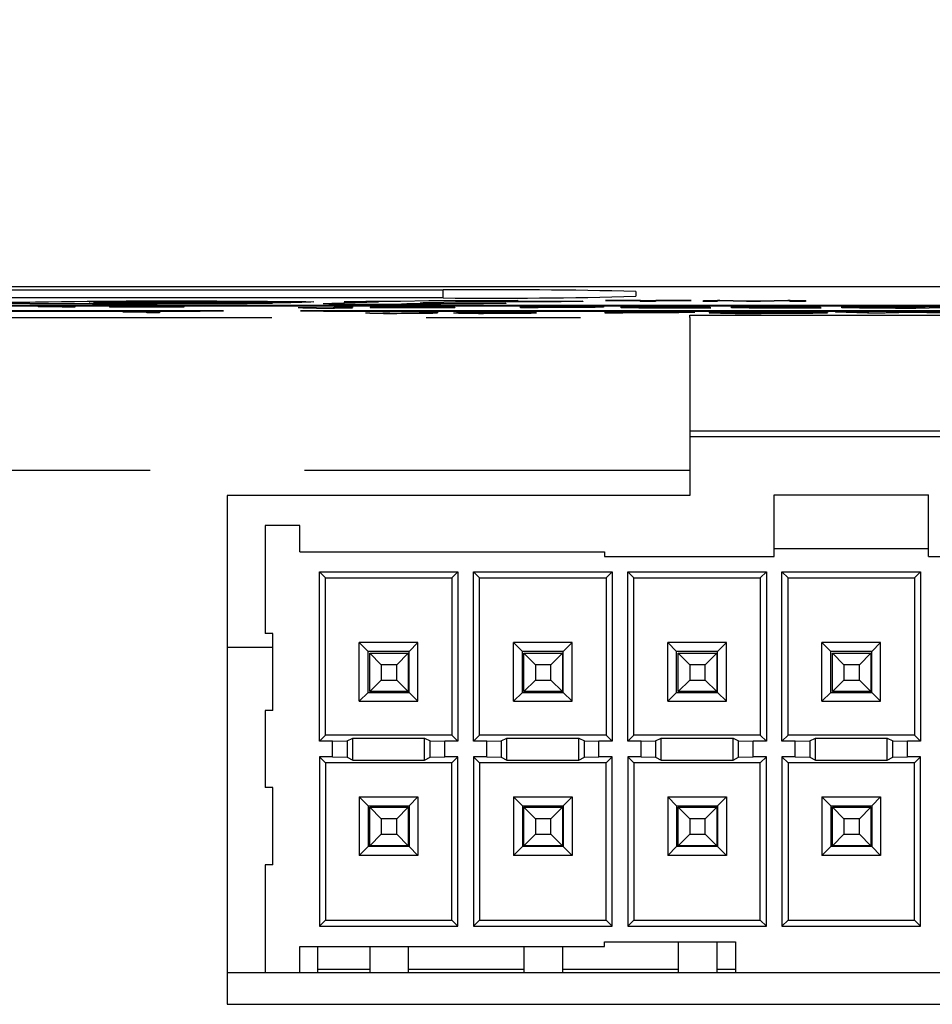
# Model space of a CAD drawing. Extents: x 0.4 to 16.6, y 0.1 to 10.9.
# Tile 11 of 22: x 4.3 to 4.9, y 3.9 to 4.5. Entities that reach past the tile are written whole.
import ezdxf

# ---------------------------------------------------------------- set-up
doc = ezdxf.new("R2010")
doc.units = 0
doc.header["$PDSIZE"] = -1
doc.linetypes.add('PHANTOM', pattern=[0.5, 0.25, -0.05, 0.05, -0.05, 0.05, -0.05])
doc.layers.get('0').update_dxf_attribs({"linetype": 'CONTINUOUS'})
doc.layers.get('DEFPOINTS').update_dxf_attribs({"linetype": 'CONTINUOUS'})
doc.styles.add('SLDTEXTSTYLE0', font='TXT', dxfattribs={"width": 0.75})
doc.dimstyles.new('SLDDIMSTYLE0', dxfattribs={"dimtxt": 0.12, "dimasz": 0.18, "dimexe": 0.12, "dimexo": 0.0625, "dimgap": 0.03, "dimtad": 0, "dimtih": 1, "dimtoh": 1, "dimdec": 3, "dimzin": 12, "dimtxsty": 'SLDTEXTSTYLE0', "dimsah": 1, "dimcen": 0.09, "dimclrd": 7, "dimclre": 7, "dimclrt": 7, "dimazin": 3, "dimtfac": 1, "dimtdec": 4, "dimtofl": 0, "dimtmove": 0, "dimatfit": 3, "dimtolj": 1, "dimtzin": 12})

# ---------------------------------------------------------------- blocks, each defined once
blk = doc.blocks.new('*D7')
at = {"color": 7}
for p, q in [((2.15039, 3.95896), (2.15039, 5.16569)), ((5.67339, 3.95896), (5.67339, 5.16569)), ((2.15039, 5.04569), (3.64994, 5.04569)), ((5.67339, 5.04569), (4.17384, 5.04569))]:
    blk.add_line(p, q, dxfattribs=at)
for points in [[(2.15039, 5.04569), (2.33039, 5.01444), (2.33039, 5.07694)], [(5.67339, 5.04569), (5.49339, 5.07694), (5.49339, 5.01444)]]:
    blk.add_solid(points, dxfattribs=at)
at = {"layer": 'DEFPOINTS', "color": 7}
for p in [(2.15039, 3.89896), (5.67339, 3.89896)]:
    blk.add_point(p, dxfattribs=at)
at = {"color": 7, "insert": (3.71244, 5.10984), "char_height": 0.12, "attachment_point": 1, "style": 'SLDTEXTSTYLE0'}
blk.add_mtext('3.523', dxfattribs=at)

msp = doc.modelspace()

# ---------------------------------------------------------------- linework, layer by layer
at = {"color": 7, "linetype": 'CONTINUOUS'}
for p, q in [((5.82464, 4.35376), (1.99964, 4.35376)), ((3.23714, 4.3518), (4.58714, 4.3518)), ((4.71214, 4.35071), (4.71214, 4.34766)), ((4.58714, 4.34657), (3.23714, 4.34657)), ((4.48837, 4.34351), (4.36037, 4.34351)), ((4.48837, 4.34341), (4.36037, 4.34341)), ((4.37217, 4.34382), (4.44272, 4.34382)), ((4.38147, 4.34273), (4.38147, 4.34263)), ((4.42242, 4.34415), (4.42242, 4.34405)), ((4.42727, 4.34277), (4.42727, 4.34267)), ((4.47647, 4.34328), (4.46002, 4.34286)), ((4.47647, 4.34318), (4.46002, 4.34276)), ((4.46002, 4.34286), (4.46002, 4.34276)), ((4.47027, 4.34328), (4.47647, 4.34328)), ((4.47647, 4.34328), (4.47647, 4.34318)), ((4.49557, 4.34369), (4.48837, 4.34351)), ((4.49557, 4.34359), (4.48837, 4.34341)), ((4.48837, 4.34351), (4.48837, 4.34341)), ((4.49557, 4.34369), (4.49557, 4.34359)), ((4.50927, 4.34307), (4.51487, 4.34329)), ((4.51487, 4.34329), (4.54531, 4.34407)), ((4.52292, 4.34407), (4.53701, 4.34443)), ((4.54531, 4.34407), (4.52292, 4.34407)), ((4.52292, 4.34407), (4.52292, 4.34397)), ((4.54142, 4.34397), (4.52292, 4.34397)), ((4.53701, 4.34443), (4.55941, 4.34443)), ((4.55941, 4.34443), (4.57791, 4.3449)), ((4.56361, 4.34273), (4.56361, 4.34263)), ((4.57791, 4.3449), (4.63551, 4.3449)), ((4.60291, 4.34407), (4.57981, 4.34347)), ((4.60291, 4.34397), (4.57981, 4.34337)), ((4.66371, 4.34407), (4.60291, 4.34407)), ((4.60291, 4.34407), (4.60291, 4.34397)), ((4.66371, 4.34397), (4.60291, 4.34397)), ((4.62781, 4.34315), (4.61336, 4.34277)), ((4.62781, 4.34305), (4.61336, 4.34267)), ((4.61336, 4.34277), (4.61336, 4.34267)), ((4.63551, 4.3449), (4.61701, 4.34443)), ((4.61701, 4.34443), (4.67781, 4.34443)), ((4.63551, 4.3448), (4.62091, 4.34443)), ((4.62241, 4.34315), (4.62781, 4.34315)), ((4.62781, 4.34315), (4.62781, 4.34305)), ((4.63551, 4.3449), (4.63551, 4.3448)), ((4.67781, 4.34443), (4.66371, 4.34407)), ((4.67781, 4.34433), (4.66371, 4.34397)), ((4.66371, 4.34407), (4.66371, 4.34397)), ((4.67781, 4.34443), (4.67781, 4.34433)), ((4.69246, 4.34494), (4.69251, 4.34501)), ((4.71515, 4.34494), (4.69246, 4.34494)), ((4.69246, 4.34494), (4.69246, 4.34484)), ((4.71509, 4.34484), (4.69246, 4.34484)), ((4.69251, 4.34501), (4.74786, 4.34501)), ((4.71482, 4.3444), (4.71515, 4.34494)), ((4.71482, 4.3444), (4.71482, 4.3443)), ((4.7248, 4.34439), (4.71482, 4.3444)), ((4.7248, 4.34429), (4.71482, 4.3443)), ((4.72513, 4.34494), (4.7248, 4.34439)), ((4.72513, 4.34484), (4.7248, 4.34429)), ((4.7248, 4.34439), (4.7248, 4.34429)), ((4.72513, 4.34494), (4.72513, 4.34484)), ((4.74782, 4.34494), (4.72513, 4.34494)), ((4.74782, 4.34484), (4.72513, 4.34484)), ((4.74786, 4.34501), (4.74782, 4.34494)), ((4.74782, 4.34494), (4.74782, 4.34484)), ((4.74786, 4.34491), (4.74782, 4.34484)), ((4.74786, 4.34501), (4.74786, 4.34491)), ((4.75566, 4.34439), (4.75603, 4.34501)), ((4.76473, 4.34439), (4.75566, 4.34439)), ((4.75566, 4.34439), (4.75566, 4.34429)), ((4.76473, 4.34429), (4.75566, 4.34429)), ((4.75603, 4.34501), (4.76992, 4.34501)), ((4.76505, 4.34492), (4.76473, 4.34439)), ((4.76505, 4.34482), (4.76473, 4.34429)), ((4.76473, 4.34439), (4.76473, 4.34429)), ((4.76505, 4.34492), (4.76505, 4.34482)), ((4.78379, 4.34439), (4.76657, 4.34486)), ((4.76657, 4.34486), (4.76657, 4.34476)), ((4.78379, 4.34429), (4.76657, 4.34476)), ((4.76992, 4.34501), (4.78695, 4.34454)), ((4.79286, 4.34439), (4.78379, 4.34439)), ((4.78379, 4.34439), (4.78379, 4.34429)), ((4.79286, 4.34429), (4.78379, 4.34429)), ((4.79021, 4.34454), (4.808, 4.34501)), ((4.81058, 4.34486), (4.79286, 4.34439)), ((4.81058, 4.34476), (4.79286, 4.34429)), ((4.79286, 4.34439), (4.79286, 4.34429)), ((4.808, 4.34501), (4.82227, 4.34501)), ((4.81058, 4.34486), (4.81058, 4.34476)), ((4.81192, 4.34439), (4.81223, 4.34492)), ((4.8219, 4.34439), (4.81192, 4.34439)), ((4.81192, 4.34439), (4.81192, 4.34429)), ((4.8219, 4.34429), (4.81192, 4.34429)), ((4.82227, 4.34501), (4.8219, 4.34439)), ((4.82227, 4.34491), (4.8219, 4.34429)), ((4.8219, 4.34439), (4.8219, 4.34429)), ((4.82227, 4.34501), (4.82227, 4.34491)), ((4.43964, 4.33824), (3.65972, 4.33824)), ((3.67497, 4.33811), (4.42464, 4.33811)), ((3.67497, 4.33801), (4.42464, 4.33801)), ((5.20464, 4.34165), (4.28464, 4.34165)), ((4.29964, 4.34152), (5.18964, 4.34152)), ((4.29964, 4.34142), (5.18964, 4.34142)), ((4.32462, 4.34102), (4.32462, 4.34108)), ((4.34004, 4.34102), (4.32462, 4.34102)), ((4.32462, 4.34102), (4.32462, 4.34092)), ((4.34004, 4.34092), (4.32462, 4.34092)), ((4.34004, 4.3406), (4.34004, 4.34102)), ((4.34821, 4.3406), (4.34004, 4.3406)), ((4.34004, 4.3406), (4.34004, 4.3405)), ((4.34821, 4.3405), (4.34004, 4.3405)), ((4.3421, 4.34119), (4.34821, 4.34119)), ((4.34821, 4.34119), (4.34821, 4.3406)), ((4.34821, 4.3406), (4.34821, 4.3405)), ((4.3709, 4.34082), (4.40093, 4.34118)), ((4.3709, 4.34074), (4.3709, 4.34082)), ((4.40175, 4.34074), (4.3709, 4.34074)), ((4.3709, 4.34074), (4.3709, 4.34064)), ((4.40175, 4.34064), (4.3709, 4.34064)), ((4.40175, 4.34108), (4.37942, 4.34081)), ((4.37942, 4.34081), (4.40175, 4.34081)), ((4.37962, 4.33744), (4.37962, 4.33751)), ((4.39504, 4.33744), (4.37962, 4.33744)), ((4.37962, 4.33744), (4.37962, 4.33734)), ((4.39504, 4.33734), (4.37962, 4.33734)), ((4.40175, 4.34098), (4.38784, 4.34081)), ((4.39504, 4.33702), (4.39504, 4.33744)), ((4.40321, 4.33702), (4.39504, 4.33702)), ((4.39504, 4.33702), (4.39504, 4.33692)), ((4.40321, 4.33692), (4.39504, 4.33692)), ((4.3971, 4.33762), (4.40321, 4.33762)), ((4.40093, 4.34118), (4.40992, 4.34118)), ((4.40175, 4.34081), (4.40175, 4.34108)), ((4.40175, 4.3406), (4.40175, 4.34074)), ((4.40992, 4.3406), (4.40175, 4.3406)), ((4.40175, 4.3406), (4.40175, 4.3405)), ((4.40992, 4.3405), (4.40175, 4.3405)), ((4.40321, 4.33762), (4.40321, 4.33702)), ((4.40321, 4.33702), (4.40321, 4.33692)), ((4.40992, 4.34118), (4.40992, 4.34081)), ((4.40992, 4.34081), (4.41899, 4.34081)), ((4.41899, 4.34074), (4.40992, 4.34074)), ((4.40992, 4.34074), (4.40992, 4.3406)), ((4.41899, 4.34064), (4.40992, 4.34064)), ((4.40992, 4.3406), (4.40992, 4.3405)), ((4.41899, 4.34081), (4.41899, 4.34074)), ((4.41899, 4.34074), (4.41899, 4.34064)), ((4.42964, 4.33797), (4.44464, 4.3382)), ((4.42964, 4.33797), (4.44464, 4.3382)), ((4.42964, 4.33807), (4.42964, 4.33797)), ((4.42964, 4.33797), (4.42964, 4.33797)), ((4.44464, 4.3382), (4.44464, 4.3382)), ((4.44464, 4.3382), (4.44464, 4.3382)), ((4.49312, 4.34038), (4.49312, 4.34037)), ((4.50509, 4.34006), (4.49464, 4.34007)), ((4.49464, 4.3382), (4.50964, 4.33797)), ((4.49464, 4.3382), (4.50964, 4.33797)), ((4.49464, 4.3382), (4.49464, 4.3382)), ((4.49464, 4.3382), (4.49464, 4.3382)), ((5.20464, 4.33824), (4.49964, 4.33824)), ((4.50964, 4.33797), (4.50964, 4.33807)), ((4.50964, 4.33797), (4.50964, 4.33797)), ((4.51464, 4.33811), (5.18964, 4.33811)), ((4.51464, 4.33801), (5.18964, 4.33801)), ((4.51697, 4.34041), (4.51697, 4.34087)), ((4.51697, 4.34087), (4.52838, 4.34087)), ((4.52838, 4.34087), (4.52838, 4.34037)), ((4.53671, 4.33697), (4.53671, 4.33687)), ((4.53979, 4.34041), (4.57411, 4.34082)), ((4.53979, 4.34033), (4.53979, 4.34041)), ((4.57505, 4.34033), (4.53979, 4.34033)), ((4.53979, 4.34033), (4.53979, 4.34023)), ((4.57505, 4.34023), (4.53979, 4.34023)), ((4.54812, 4.33698), (4.54812, 4.33697)), ((4.57505, 4.34071), (4.54952, 4.34041)), ((4.54952, 4.34041), (4.57505, 4.34041)), ((4.57505, 4.34061), (4.55795, 4.34041)), ((4.56009, 4.33675), (4.56009, 4.33665)), ((4.57197, 4.337), (4.57197, 4.33747)), ((4.57197, 4.33747), (4.58338, 4.33747)), ((4.57411, 4.34082), (4.58438, 4.34082)), ((4.57505, 4.34041), (4.57505, 4.34071)), ((4.57505, 4.34016), (4.57505, 4.34033)), ((4.58438, 4.34016), (4.57505, 4.34016)), ((4.57505, 4.34016), (4.57505, 4.34006)), ((4.58438, 4.34006), (4.57505, 4.34006)), ((4.58338, 4.33747), (4.58338, 4.33696)), ((4.58438, 4.34082), (4.58438, 4.34041)), ((4.58438, 4.34041), (4.59475, 4.34041)), ((4.59475, 4.34033), (4.58438, 4.34033)), ((4.58438, 4.34033), (4.58438, 4.34016)), ((4.59475, 4.34023), (4.58438, 4.34023)), ((4.58438, 4.34016), (4.58438, 4.34006)), ((4.59375, 4.33699), (4.60412, 4.33699)), ((4.59375, 4.33698), (4.59375, 4.33699)), ((4.59375, 4.33698), (4.59375, 4.33688)), ((4.59475, 4.34041), (4.59475, 4.34033)), ((4.59475, 4.34033), (4.59475, 4.34023)), ((4.59582, 4.33721), (4.59582, 4.33722)), ((4.60619, 4.33721), (4.59582, 4.33721)), ((4.59582, 4.33721), (4.59582, 4.33711)), ((4.60619, 4.33711), (4.59582, 4.33711)), ((4.60619, 4.33721), (4.60619, 4.33711)), ((4.61546, 4.33708), (4.61551, 4.33715)), ((4.61584, 4.33708), (4.61546, 4.33708)), ((4.61546, 4.33708), (4.61546, 4.33698)), ((4.61584, 4.33698), (4.61546, 4.33698)), ((4.61584, 4.33708), (4.61584, 4.33698)), ((4.61982, 4.33675), (4.61982, 4.33665)), ((4.62083, 4.33736), (4.62083, 4.33726)), ((4.62102, 4.33708), (4.62102, 4.33698)), ((4.63727, 4.34016), (4.63727, 4.34087)), ((4.63727, 4.34087), (4.6912, 4.34087)), ((4.63727, 4.34016), (4.63727, 4.34006)), ((4.64868, 4.34016), (4.63727, 4.34016)), ((4.64868, 4.34006), (4.63727, 4.34006)), ((4.64768, 4.33696), (4.64768, 4.33686)), ((4.6912, 4.34079), (4.64868, 4.34079)), ((4.64868, 4.34079), (4.64868, 4.34057)), ((4.6912, 4.34069), (4.64868, 4.34069)), ((4.64868, 4.34057), (4.6858, 4.34057)), ((4.6858, 4.34049), (4.64868, 4.34049)), ((4.64868, 4.34049), (4.64868, 4.34016)), ((4.6858, 4.34039), (4.64868, 4.34039)), ((4.64868, 4.34016), (4.64868, 4.34006)), ((4.6858, 4.34057), (4.6858, 4.34049)), ((4.6858, 4.34049), (4.6858, 4.34039)), ((4.6912, 4.34087), (4.6912, 4.34079)), ((4.6912, 4.34079), (4.6912, 4.34069)), ((4.69227, 4.33747), (4.72223, 4.33747)), ((4.69227, 4.33676), (4.69227, 4.33747)), ((4.70368, 4.33676), (4.69227, 4.33676)), ((4.69227, 4.33676), (4.69227, 4.33666)), ((4.70368, 4.33666), (4.69227, 4.33666)), ((4.70261, 4.34087), (4.75978, 4.34087)), ((4.70261, 4.34016), (4.70261, 4.34087)), ((4.76068, 4.34016), (4.70261, 4.34016)), ((4.70261, 4.34016), (4.70261, 4.34006)), ((4.76068, 4.34006), (4.70261, 4.34006)), ((4.72272, 4.33739), (4.70368, 4.33739)), ((4.70368, 4.33739), (4.70368, 4.33714)), ((4.72272, 4.33729), (4.70368, 4.33729)), ((4.70368, 4.33714), (4.72191, 4.33714)), ((4.72018, 4.33706), (4.70368, 4.33706)), ((4.70368, 4.33706), (4.70368, 4.33676)), ((4.72018, 4.33696), (4.70368, 4.33696)), ((4.70368, 4.33676), (4.70368, 4.33666)), ((4.75978, 4.34079), (4.71401, 4.34079)), ((4.71401, 4.34079), (4.71401, 4.34057)), ((4.75978, 4.34069), (4.71401, 4.34069)), ((4.71401, 4.34057), (4.75628, 4.34057)), ((4.75628, 4.34049), (4.71401, 4.34049)), ((4.71401, 4.34049), (4.71401, 4.34025)), ((4.75628, 4.34039), (4.71401, 4.34039)), ((4.71401, 4.34025), (4.76068, 4.34025)), ((4.72018, 4.33706), (4.72018, 4.33696)), ((4.72272, 4.33739), (4.72272, 4.33729)), ((4.73999, 4.33709), (4.73999, 4.33699)), ((4.75628, 4.34057), (4.75628, 4.34049)), ((4.75628, 4.34049), (4.75628, 4.34039)), ((4.75968, 4.33712), (4.75968, 4.33702)), ((4.75978, 4.34087), (4.75978, 4.34079)), ((4.75978, 4.34079), (4.75978, 4.34069)), ((4.76068, 4.34025), (4.76068, 4.34016)), ((4.76068, 4.34016), (4.76068, 4.34006)), ((4.77417, 4.34016), (4.77417, 4.34087)), ((4.77417, 4.34087), (4.83133, 4.34087)), ((4.83224, 4.34016), (4.77417, 4.34016)), ((4.77417, 4.34016), (4.77417, 4.34006)), ((4.83224, 4.34006), (4.77417, 4.34006)), ((4.83133, 4.34079), (4.78557, 4.34079)), ((4.78557, 4.34079), (4.78557, 4.34057)), ((4.83133, 4.34069), (4.78557, 4.34069)), ((4.78557, 4.34057), (4.82783, 4.34057)), ((4.82783, 4.34049), (4.78557, 4.34049)), ((4.78557, 4.34049), (4.78557, 4.34025)), ((4.82783, 4.34039), (4.78557, 4.34039)), ((4.78557, 4.34025), (4.83224, 4.34025)), ((4.79813, 4.3374), (4.79813, 4.3373)), ((4.79813, 4.33675), (4.79813, 4.33665)), ((4.82783, 4.34057), (4.82783, 4.34049)), ((4.82783, 4.34049), (4.82783, 4.34039)), ((4.83133, 4.34087), (4.83133, 4.34079)), ((4.83133, 4.34079), (4.83133, 4.34069)), ((4.83224, 4.34025), (4.83224, 4.34016)), ((4.83224, 4.34016), (4.83224, 4.34006)), ((4.83642, 4.33712), (4.83642, 4.33702)), ((4.86235, 4.33676), (4.84161, 4.33747)), ((4.84161, 4.33747), (4.85218, 4.33747)), ((4.84161, 4.33747), (4.84161, 4.33737)), ((4.86235, 4.33666), (4.84161, 4.33737)), ((4.84572, 4.34016), (4.84572, 4.34087)), ((4.84572, 4.34087), (4.87654, 4.34087)), ((4.84572, 4.34016), (4.84572, 4.34006)), ((4.87611, 4.34016), (4.84572, 4.34016)), ((4.87611, 4.34006), (4.84572, 4.34006)), ((4.85218, 4.33747), (4.86864, 4.3369)), ((4.85713, 4.34079), (4.85713, 4.34025)), ((4.87562, 4.34079), (4.85713, 4.34079)), ((4.87562, 4.34069), (4.85713, 4.34069)), ((4.85713, 4.34025), (4.87562, 4.34025)), ((4.87376, 4.33676), (4.86235, 4.33676)), ((4.86235, 4.33676), (4.86235, 4.33666)), ((4.87376, 4.33666), (4.86235, 4.33666)), ((4.86864, 4.3369), (4.88586, 4.33747)), ((4.89155, 4.33734), (4.87376, 4.33676)), ((4.89155, 4.33724), (4.87376, 4.33666)), ((4.87376, 4.33676), (4.87376, 4.33666)), ((4.87562, 4.34079), (4.87562, 4.34069)), ((4.87611, 4.34016), (4.87611, 4.34006)), ((4.88586, 4.33747), (4.8974, 4.33747)), ((4.91006, 4.33676), (4.89155, 4.33734)), ((4.89155, 4.33734), (4.89155, 4.33724)), ((4.91006, 4.33666), (4.89155, 4.33724)), ((4.8974, 4.33747), (4.91495, 4.33691)), ((4.74714, 4.33535), (4.95714, 4.33535)), ((4.74714, 4.33381), (4.74714, 4.33535)), ((4.74714, 4.33381), (4.74714, 4.23469)), ((4.74714, 4.26035), (4.95714, 4.26035)), ((4.95714, 4.25646), (4.74714, 4.25646)), ((4.74714, 4.23469), (4.74714, 4.21842)), ((4.74714, 4.21842), (4.44714, 4.21842)), ((4.44714, 4.21842), (4.44714, 3.88842)), ((4.80179, 4.18396), (4.80179, 4.21896)), ((4.80179, 4.21896), (4.90179, 4.21896)), ((4.90179, 4.18396), (4.90179, 4.21896)), ((4.49429, 4.19896), (4.47179, 4.19896)), ((4.47179, 4.19896), (4.47179, 4.12896)), ((4.49429, 4.18196), (4.49429, 4.19896)), ((4.80179, 4.18396), (4.90179, 4.18396)), ((4.80179, 4.17896), (4.80179, 4.18396)), ((4.90179, 4.17896), (4.90179, 4.18396)), ((4.49429, 4.18196), (4.69179, 4.18196)), ((4.69179, 4.18196), (4.69179, 4.17896)), ((4.69179, 4.17896), (4.80179, 4.17896)), ((4.90179, 4.17896), (5.01179, 4.17896)), ((4.50686, 4.16889), (4.51079, 4.16496)), ((4.50686, 4.16889), (4.59671, 4.16889)), ((4.50686, 4.05904), (4.50686, 4.16889)), ((4.51079, 4.16496), (4.59279, 4.16496)), ((4.51079, 4.06296), (4.51079, 4.16496)), ((4.59671, 4.16889), (4.59279, 4.16496)), ((4.59279, 4.16496), (4.59279, 4.06296)), ((4.59671, 4.16889), (4.59671, 4.05904)), ((4.60686, 4.16889), (4.61079, 4.16496)), ((4.60686, 4.16889), (4.69671, 4.16889)), ((4.60686, 4.05904), (4.60686, 4.16889)), ((4.61079, 4.16496), (4.69279, 4.16496)), ((4.61079, 4.06296), (4.61079, 4.16496)), ((4.69671, 4.16889), (4.69279, 4.16496)), ((4.69279, 4.16496), (4.69279, 4.06296)), ((4.69671, 4.16889), (4.69671, 4.05904)), ((4.70686, 4.16889), (4.71079, 4.16496)), ((4.70686, 4.16889), (4.79671, 4.16889)), ((4.70686, 4.05904), (4.70686, 4.16889)), ((4.71079, 4.16496), (4.79279, 4.16496)), ((4.71079, 4.06296), (4.71079, 4.16496)), ((4.79671, 4.16889), (4.79279, 4.16496)), ((4.79279, 4.16496), (4.79279, 4.06296)), ((4.79671, 4.16889), (4.79671, 4.05904)), ((4.80686, 4.05904), (4.80686, 4.16889)), ((4.80686, 4.16889), (4.81079, 4.16496)), ((4.80686, 4.16889), (4.89671, 4.16889)), ((4.81079, 4.06296), (4.81079, 4.16496)), ((4.81079, 4.16496), (4.89279, 4.16496)), ((4.89671, 4.16889), (4.89279, 4.16496)), ((4.89279, 4.16496), (4.89279, 4.06296)), ((4.89671, 4.16889), (4.89671, 4.05904)), ((4.47679, 4.12896), (4.47179, 4.12896)), ((4.47679, 4.07896), (4.47679, 4.12896)), ((4.47679, 4.11989), (4.44714, 4.11989)), ((4.53854, 4.11721), (4.53276, 4.12299)), ((4.57081, 4.12299), (4.53276, 4.12299)), ((4.53276, 4.08494), (4.53276, 4.12299)), ((4.57081, 4.12299), (4.56504, 4.11721)), ((4.57081, 4.08494), (4.57081, 4.12299)), ((4.63276, 4.08494), (4.63276, 4.12299)), ((4.63854, 4.11721), (4.63276, 4.12299)), ((4.67081, 4.12299), (4.63276, 4.12299)), ((4.67081, 4.12299), (4.66504, 4.11721)), ((4.67081, 4.08494), (4.67081, 4.12299)), ((4.73276, 4.08494), (4.73276, 4.12299)), ((4.73854, 4.11721), (4.73276, 4.12299)), ((4.77081, 4.12299), (4.73276, 4.12299)), ((4.77081, 4.12299), (4.76504, 4.11721)), ((4.77081, 4.08494), (4.77081, 4.12299)), ((4.83854, 4.11721), (4.83276, 4.12299)), ((4.87081, 4.12299), (4.83276, 4.12299)), ((4.83276, 4.08494), (4.83276, 4.12299)), ((4.87081, 4.12299), (4.86504, 4.11721)), ((4.87081, 4.08494), (4.87081, 4.12299)), ((4.56504, 4.11721), (4.53854, 4.11721)), ((4.53854, 4.09071), (4.53854, 4.11721)), ((4.53954, 4.11621), (4.56454, 4.11621)), ((4.53954, 4.09121), (4.53954, 4.11621)), ((4.54704, 4.10871), (4.53954, 4.11621)), ((4.55704, 4.10871), (4.56454, 4.11621)), ((4.56454, 4.11621), (4.56454, 4.09121)), ((4.56504, 4.09071), (4.56504, 4.11721)), ((4.63854, 4.09071), (4.63854, 4.11721)), ((4.66504, 4.11721), (4.63854, 4.11721)), ((4.63954, 4.09121), (4.63954, 4.11621)), ((4.64704, 4.10871), (4.63954, 4.11621)), ((4.63954, 4.11621), (4.66454, 4.11621)), ((4.65704, 4.10871), (4.66454, 4.11621)), ((4.66454, 4.11621), (4.66454, 4.09121)), ((4.66504, 4.09071), (4.66504, 4.11721)), ((4.73854, 4.09071), (4.73854, 4.11721)), ((4.76504, 4.11721), (4.73854, 4.11721)), ((4.73954, 4.11621), (4.76454, 4.11621)), ((4.73954, 4.09121), (4.73954, 4.11621)), ((4.74704, 4.10871), (4.73954, 4.11621)), ((4.75704, 4.10871), (4.76454, 4.11621)), ((4.76454, 4.11621), (4.76454, 4.09121)), ((4.76504, 4.09071), (4.76504, 4.11721)), ((4.86504, 4.11721), (4.83854, 4.11721)), ((4.83854, 4.09071), (4.83854, 4.11721)), ((4.83954, 4.09121), (4.83954, 4.11621)), ((4.84704, 4.10871), (4.83954, 4.11621)), ((4.83954, 4.11621), (4.86454, 4.11621)), ((4.85704, 4.10871), (4.86454, 4.11621)), ((4.86454, 4.11621), (4.86454, 4.09121)), ((4.86504, 4.09071), (4.86504, 4.11721)), ((4.55704, 4.10871), (4.54704, 4.10871)), ((4.54704, 4.10871), (4.54704, 4.09871)), ((4.55704, 4.09871), (4.55704, 4.10871)), ((4.64704, 4.10871), (4.64704, 4.09871)), ((4.65704, 4.10871), (4.64704, 4.10871)), ((4.65704, 4.09871), (4.65704, 4.10871)), ((4.75704, 4.10871), (4.74704, 4.10871)), ((4.74704, 4.10871), (4.74704, 4.09871)), ((4.75704, 4.09871), (4.75704, 4.10871)), ((4.84704, 4.10871), (4.84704, 4.09871)), ((4.85704, 4.10871), (4.84704, 4.10871)), ((4.85704, 4.09871), (4.85704, 4.10871)), ((4.53954, 4.09121), (4.54704, 4.09871)), ((4.54704, 4.09871), (4.55704, 4.09871)), ((4.56454, 4.09121), (4.55704, 4.09871)), ((4.63954, 4.09121), (4.64704, 4.09871)), ((4.64704, 4.09871), (4.65704, 4.09871)), ((4.66454, 4.09121), (4.65704, 4.09871)), ((4.73954, 4.09121), (4.74704, 4.09871)), ((4.74704, 4.09871), (4.75704, 4.09871)), ((4.76454, 4.09121), (4.75704, 4.09871)), ((4.83954, 4.09121), (4.84704, 4.09871)), ((4.84704, 4.09871), (4.85704, 4.09871)), ((4.86454, 4.09121), (4.85704, 4.09871)), ((4.53276, 4.08494), (4.53854, 4.09071)), ((4.53854, 4.09071), (4.56504, 4.09071)), ((4.56454, 4.09121), (4.53954, 4.09121)), ((4.56504, 4.09071), (4.57081, 4.08494)), ((4.63276, 4.08494), (4.63854, 4.09071)), ((4.63854, 4.09071), (4.66504, 4.09071)), ((4.66454, 4.09121), (4.63954, 4.09121)), ((4.66504, 4.09071), (4.67081, 4.08494)), ((4.73276, 4.08494), (4.73854, 4.09071)), ((4.73854, 4.09071), (4.76504, 4.09071)), ((4.76454, 4.09121), (4.73954, 4.09121)), ((4.76504, 4.09071), (4.77081, 4.08494)), ((4.83276, 4.08494), (4.83854, 4.09071)), ((4.83854, 4.09071), (4.86504, 4.09071)), ((4.86454, 4.09121), (4.83954, 4.09121)), ((4.86504, 4.09071), (4.87081, 4.08494)), ((4.53276, 4.08494), (4.57081, 4.08494)), ((4.63276, 4.08494), (4.67081, 4.08494)), ((4.73276, 4.08494), (4.77081, 4.08494)), ((4.83276, 4.08494), (4.87081, 4.08494)), ((4.47179, 4.07896), (4.47179, 4.02896)), ((4.47679, 4.07896), (4.47179, 4.07896)), ((4.50686, 4.05904), (4.51079, 4.06296)), ((4.59279, 4.06296), (4.51079, 4.06296)), ((4.59671, 4.05904), (4.59279, 4.06296)), ((4.60686, 4.05904), (4.61079, 4.06296)), ((4.69279, 4.06296), (4.61079, 4.06296)), ((4.69671, 4.05904), (4.69279, 4.06296)), ((4.70686, 4.05904), (4.71079, 4.06296)), ((4.79279, 4.06296), (4.71079, 4.06296)), ((4.79671, 4.05904), (4.79279, 4.06296)), ((4.80686, 4.05904), (4.81079, 4.06296)), ((4.89279, 4.06296), (4.81079, 4.06296)), ((4.89671, 4.05904), (4.89279, 4.06296)), ((4.51544, 4.05904), (4.50686, 4.05904)), ((4.51544, 4.05904), (4.52481, 4.0593)), ((4.51544, 4.04889), (4.51544, 4.05904)), ((4.52481, 4.0593), (4.52848, 4.06113)), ((4.52481, 4.0593), (4.52481, 4.04863)), ((4.52848, 4.06113), (4.5751, 4.06113)), ((4.52848, 4.0468), (4.52848, 4.06113)), ((4.5751, 4.06113), (4.57876, 4.0593)), ((4.5751, 4.0468), (4.5751, 4.06113)), ((4.57876, 4.0593), (4.58814, 4.05904)), ((4.57876, 4.04863), (4.57876, 4.0593)), ((4.59671, 4.05904), (4.58814, 4.05904)), ((4.58814, 4.04889), (4.58814, 4.05904)), ((4.61544, 4.05904), (4.60686, 4.05904)), ((4.61544, 4.05904), (4.62481, 4.0593)), ((4.61544, 4.04889), (4.61544, 4.05904)), ((4.62481, 4.0593), (4.62848, 4.06113)), ((4.62481, 4.0593), (4.62481, 4.04863)), ((4.62848, 4.06113), (4.6751, 4.06113)), ((4.62848, 4.0468), (4.62848, 4.06113)), ((4.6751, 4.06113), (4.67876, 4.0593)), ((4.6751, 4.0468), (4.6751, 4.06113)), ((4.67876, 4.0593), (4.68814, 4.05904)), ((4.67876, 4.04863), (4.67876, 4.0593)), ((4.68814, 4.04889), (4.68814, 4.05904)), ((4.69671, 4.05904), (4.68814, 4.05904)), ((4.71544, 4.05904), (4.70686, 4.05904)), ((4.71544, 4.05904), (4.72481, 4.0593)), ((4.71544, 4.04889), (4.71544, 4.05904)), ((4.72481, 4.0593), (4.72848, 4.06113)), ((4.72481, 4.0593), (4.72481, 4.04863)), ((4.72848, 4.06113), (4.7751, 4.06113)), ((4.72848, 4.0468), (4.72848, 4.06113)), ((4.7751, 4.06113), (4.77876, 4.0593)), ((4.7751, 4.0468), (4.7751, 4.06113)), ((4.77876, 4.0593), (4.78814, 4.05904)), ((4.77876, 4.04863), (4.77876, 4.0593)), ((4.78814, 4.04889), (4.78814, 4.05904)), ((4.79671, 4.05904), (4.78814, 4.05904)), ((4.81544, 4.05904), (4.80686, 4.05904)), ((4.81544, 4.05904), (4.82481, 4.0593)), ((4.81544, 4.04889), (4.81544, 4.05904)), ((4.82481, 4.0593), (4.82848, 4.06113)), ((4.82481, 4.0593), (4.82481, 4.04863)), ((4.82848, 4.06113), (4.8751, 4.06113)), ((4.82848, 4.0468), (4.82848, 4.06113)), ((4.8751, 4.06113), (4.87876, 4.0593)), ((4.8751, 4.0468), (4.8751, 4.06113)), ((4.87876, 4.0593), (4.88814, 4.05904)), ((4.87876, 4.04863), (4.87876, 4.0593)), ((4.89671, 4.05904), (4.88814, 4.05904)), ((4.88814, 4.04889), (4.88814, 4.05904)), ((4.50686, 4.04889), (4.50686, 3.93904)), ((4.51544, 4.04889), (4.50686, 4.04889)), ((4.50686, 4.04889), (4.51079, 4.04496)), ((4.51079, 4.04496), (4.51079, 3.94296)), ((4.59279, 4.04496), (4.51079, 4.04496)), ((4.51544, 4.04889), (4.52481, 4.04863)), ((4.52481, 4.04863), (4.52848, 4.0468)), ((4.52848, 4.0468), (4.5751, 4.0468)), ((4.5751, 4.0468), (4.57876, 4.04863)), ((4.57876, 4.04863), (4.58814, 4.04889)), ((4.59671, 4.04889), (4.58814, 4.04889)), ((4.59671, 4.04889), (4.59279, 4.04496)), ((4.59279, 3.94296), (4.59279, 4.04496)), ((4.59671, 3.93904), (4.59671, 4.04889)), ((4.60686, 4.04889), (4.60686, 3.93904)), ((4.60686, 4.04889), (4.61079, 4.04496)), ((4.61544, 4.04889), (4.60686, 4.04889)), ((4.61079, 4.04496), (4.61079, 3.94296)), ((4.69279, 4.04496), (4.61079, 4.04496)), ((4.61544, 4.04889), (4.62481, 4.04863)), ((4.62481, 4.04863), (4.62848, 4.0468)), ((4.62848, 4.0468), (4.6751, 4.0468)), ((4.6751, 4.0468), (4.67876, 4.04863)), ((4.67876, 4.04863), (4.68814, 4.04889)), ((4.69671, 4.04889), (4.68814, 4.04889)), ((4.69671, 4.04889), (4.69279, 4.04496)), ((4.69279, 3.94296), (4.69279, 4.04496)), ((4.69671, 3.93904), (4.69671, 4.04889)), ((4.70686, 4.04889), (4.70686, 3.93904)), ((4.71544, 4.04889), (4.70686, 4.04889)), ((4.70686, 4.04889), (4.71079, 4.04496)), ((4.71079, 4.04496), (4.71079, 3.94296)), ((4.79279, 4.04496), (4.71079, 4.04496)), ((4.71544, 4.04889), (4.72481, 4.04863)), ((4.72481, 4.04863), (4.72848, 4.0468)), ((4.72848, 4.0468), (4.7751, 4.0468)), ((4.7751, 4.0468), (4.77876, 4.04863)), ((4.77876, 4.04863), (4.78814, 4.04889)), ((4.79671, 4.04889), (4.78814, 4.04889)), ((4.79671, 4.04889), (4.79279, 4.04496)), ((4.79279, 3.94296), (4.79279, 4.04496)), ((4.79671, 3.93904), (4.79671, 4.04889)), ((4.80686, 4.04889), (4.81079, 4.04496)), ((4.81544, 4.04889), (4.80686, 4.04889)), ((4.80686, 4.04889), (4.80686, 3.93904)), ((4.89279, 4.04496), (4.81079, 4.04496)), ((4.81079, 4.04496), (4.81079, 3.94296)), ((4.81544, 4.04889), (4.82481, 4.04863)), ((4.82481, 4.04863), (4.82848, 4.0468)), ((4.82848, 4.0468), (4.8751, 4.0468)), ((4.8751, 4.0468), (4.87876, 4.04863)), ((4.87876, 4.04863), (4.88814, 4.04889)), ((4.89671, 4.04889), (4.88814, 4.04889)), ((4.89671, 4.04889), (4.89279, 4.04496)), ((4.89279, 3.94296), (4.89279, 4.04496)), ((4.89671, 3.93904), (4.89671, 4.04889)), ((4.47679, 4.02896), (4.47179, 4.02896)), ((4.47679, 3.97896), (4.47679, 4.02896)), ((4.53276, 4.02299), (4.57081, 4.02299)), ((4.53276, 4.02299), (4.53276, 3.98494)), ((4.53276, 4.02299), (4.53854, 4.01721)), ((4.53854, 4.01721), (4.53854, 3.99071)), ((4.53854, 4.01721), (4.56504, 4.01721)), ((4.56504, 4.01721), (4.57081, 4.02299)), ((4.56504, 4.01721), (4.56504, 3.99071)), ((4.57081, 4.02299), (4.57081, 3.98494)), ((4.63276, 4.02299), (4.67081, 4.02299)), ((4.63276, 4.02299), (4.63276, 3.98494)), ((4.63276, 4.02299), (4.63854, 4.01721)), ((4.63854, 4.01721), (4.63854, 3.99071)), ((4.63854, 4.01721), (4.66504, 4.01721)), ((4.66504, 4.01721), (4.67081, 4.02299)), ((4.66504, 4.01721), (4.66504, 3.99071)), ((4.67081, 4.02299), (4.67081, 3.98494)), ((4.73276, 4.02299), (4.77081, 4.02299)), ((4.73276, 4.02299), (4.73276, 3.98494)), ((4.73276, 4.02299), (4.73854, 4.01721)), ((4.73854, 4.01721), (4.73854, 3.99071)), ((4.73854, 4.01721), (4.76504, 4.01721)), ((4.76504, 4.01721), (4.77081, 4.02299)), ((4.76504, 4.01721), (4.76504, 3.99071)), ((4.77081, 4.02299), (4.77081, 3.98494)), ((4.83276, 4.02299), (4.87081, 4.02299)), ((4.83276, 4.02299), (4.83276, 3.98494)), ((4.83276, 4.02299), (4.83854, 4.01721)), ((4.83854, 4.01721), (4.83854, 3.99071)), ((4.83854, 4.01721), (4.86504, 4.01721)), ((4.86504, 4.01721), (4.87081, 4.02299)), ((4.86504, 4.01721), (4.86504, 3.99071)), ((4.87081, 4.02299), (4.87081, 3.98494)), ((4.54704, 4.00871), (4.53954, 4.01621)), ((4.53954, 4.01621), (4.56454, 4.01621)), ((4.53954, 3.99121), (4.53954, 4.01621)), ((4.55704, 4.00871), (4.56454, 4.01621)), ((4.56454, 4.01621), (4.56454, 3.99121)), ((4.63954, 3.99121), (4.63954, 4.01621)), ((4.64704, 4.00871), (4.63954, 4.01621)), ((4.63954, 4.01621), (4.66454, 4.01621)), ((4.65704, 4.00871), (4.66454, 4.01621)), ((4.66454, 4.01621), (4.66454, 3.99121)), ((4.74704, 4.00871), (4.73954, 4.01621)), ((4.73954, 4.01621), (4.76454, 4.01621)), ((4.73954, 3.99121), (4.73954, 4.01621)), ((4.75704, 4.00871), (4.76454, 4.01621)), ((4.76454, 4.01621), (4.76454, 3.99121)), ((4.83954, 3.99121), (4.83954, 4.01621)), ((4.84704, 4.00871), (4.83954, 4.01621)), ((4.83954, 4.01621), (4.86454, 4.01621)), ((4.85704, 4.00871), (4.86454, 4.01621)), ((4.86454, 4.01621), (4.86454, 3.99121)), ((4.55704, 4.00871), (4.54704, 4.00871)), ((4.54704, 4.00871), (4.54704, 3.99871)), ((4.55704, 3.99871), (4.55704, 4.00871)), ((4.64704, 4.00871), (4.64704, 3.99871)), ((4.65704, 4.00871), (4.64704, 4.00871)), ((4.65704, 3.99871), (4.65704, 4.00871)), ((4.75704, 4.00871), (4.74704, 4.00871)), ((4.74704, 4.00871), (4.74704, 3.99871)), ((4.75704, 3.99871), (4.75704, 4.00871)), ((4.84704, 4.00871), (4.84704, 3.99871)), ((4.85704, 4.00871), (4.84704, 4.00871)), ((4.85704, 3.99871), (4.85704, 4.00871)), ((4.53954, 3.99121), (4.54704, 3.99871)), ((4.54704, 3.99871), (4.55704, 3.99871)), ((4.56454, 3.99121), (4.55704, 3.99871)), ((4.63954, 3.99121), (4.64704, 3.99871)), ((4.64704, 3.99871), (4.65704, 3.99871)), ((4.66454, 3.99121), (4.65704, 3.99871)), ((4.73954, 3.99121), (4.74704, 3.99871)), ((4.74704, 3.99871), (4.75704, 3.99871)), ((4.76454, 3.99121), (4.75704, 3.99871)), ((4.83954, 3.99121), (4.84704, 3.99871)), ((4.84704, 3.99871), (4.85704, 3.99871)), ((4.86454, 3.99121), (4.85704, 3.99871)), ((4.53854, 3.99071), (4.53276, 3.98494)), ((4.56504, 3.99071), (4.53854, 3.99071)), ((4.56454, 3.99121), (4.53954, 3.99121)), ((4.57081, 3.98494), (4.56504, 3.99071)), ((4.63854, 3.99071), (4.63276, 3.98494)), ((4.66504, 3.99071), (4.63854, 3.99071)), ((4.66454, 3.99121), (4.63954, 3.99121)), ((4.67081, 3.98494), (4.66504, 3.99071)), ((4.73854, 3.99071), (4.73276, 3.98494)), ((4.76504, 3.99071), (4.73854, 3.99071)), ((4.76454, 3.99121), (4.73954, 3.99121)), ((4.77081, 3.98494), (4.76504, 3.99071)), ((4.83854, 3.99071), (4.83276, 3.98494)), ((4.86504, 3.99071), (4.83854, 3.99071)), ((4.86454, 3.99121), (4.83954, 3.99121)), ((4.87081, 3.98494), (4.86504, 3.99071)), ((4.47179, 3.97896), (4.47179, 3.90896)), ((4.47679, 3.97896), (4.47179, 3.97896)), ((4.57081, 3.98494), (4.53276, 3.98494)), ((4.67081, 3.98494), (4.63276, 3.98494)), ((4.77081, 3.98494), (4.73276, 3.98494)), ((4.87081, 3.98494), (4.83276, 3.98494)), ((4.50686, 3.93904), (4.51079, 3.94296)), ((4.51079, 3.94296), (4.59279, 3.94296)), ((4.59671, 3.93904), (4.59279, 3.94296)), ((4.60686, 3.93904), (4.61079, 3.94296)), ((4.61079, 3.94296), (4.69279, 3.94296)), ((4.69671, 3.93904), (4.69279, 3.94296)), ((4.70686, 3.93904), (4.71079, 3.94296)), ((4.71079, 3.94296), (4.79279, 3.94296)), ((4.79671, 3.93904), (4.79279, 3.94296)), ((4.80686, 3.93904), (4.81079, 3.94296)), ((4.81079, 3.94296), (4.89279, 3.94296)), ((4.89671, 3.93904), (4.89279, 3.94296)), ((4.50686, 3.93904), (4.59671, 3.93904)), ((4.60686, 3.93904), (4.69671, 3.93904)), ((4.70686, 3.93904), (4.79671, 3.93904)), ((4.80686, 3.93904), (4.89671, 3.93904)), ((4.69179, 3.92596), (4.69179, 3.92896)), ((4.69179, 3.92896), (4.77679, 3.92896)), ((4.73954, 3.92896), (4.73954, 3.90896)), ((4.76454, 3.92896), (4.76454, 3.90896)), ((4.77679, 3.92896), (4.77679, 3.90896)), ((4.49429, 3.90896), (4.49429, 3.92596)), ((4.49429, 3.92596), (4.69179, 3.92596)), ((4.50582, 3.90896), (4.50582, 3.92596)), ((4.53954, 3.92596), (4.53954, 3.90896)), ((4.56454, 3.92596), (4.56454, 3.90896)), ((4.63954, 3.92596), (4.63954, 3.90896)), ((4.66454, 3.92596), (4.66454, 3.90896)), ((4.44714, 3.90896), (4.47179, 3.90896)), ((4.47179, 3.90896), (4.49429, 3.90896)), ((4.49429, 3.90896), (4.77679, 3.90896)), ((4.53954, 3.91096), (4.50582, 3.91096)), ((4.63954, 3.91096), (4.56454, 3.91096)), ((4.73954, 3.91096), (4.66454, 3.91096)), ((4.77679, 3.91096), (4.76454, 3.91096)), ((4.77679, 3.90896), (4.92679, 3.90896)), ((4.44714, 3.88842), (5.25714, 3.88842))]:
    msp.add_line(p, q, dxfattribs=at)
at = {"color": 7, "linetype": 'PHANTOM'}
for p, q in [((4.58714, 4.34657), (4.58714, 4.3518)), ((4.42464, 4.33811), (4.42464, 4.33801)), ((4.51464, 4.33811), (4.51464, 4.33801)), ((3.47614, 4.33381), (4.74714, 4.33381)), ((4.74714, 4.23469), (3.47614, 4.23469))]:
    msp.add_line(p, q, dxfattribs=at)
at = {"color": 7, "linetype": 'CONTINUOUS', "flags": 128}
for points in [[(4.38147, 4.34273), (4.35968, 4.34274), (4.33839, 4.34278), (4.31905, 4.34287), (4.305, 4.34301), (4.29889, 4.3432), (4.29911, 4.34323)], [(4.38147, 4.34263), (4.35968, 4.34264), (4.33839, 4.34268), (4.31905, 4.34277), (4.305, 4.34291), (4.29889, 4.3431), (4.29911, 4.34313)], [(4.35814, 4.34333), (4.3579, 4.34331), (4.36032, 4.34324), (4.36542, 4.34318)], [(4.42727, 4.34277), (4.40179, 4.34273), (4.38147, 4.34273)], [(4.40132, 4.34309), (4.42467, 4.34311), (4.44232, 4.34316)], [(4.46002, 4.34286), (4.44189, 4.34281), (4.42727, 4.34277)], [(4.46002, 4.34276), (4.44189, 4.34271), (4.42727, 4.34267)], [(4.44042, 4.34449), (4.47324, 4.34444), (4.48776, 4.34437), (4.49808, 4.34426), (4.5033, 4.34407), (4.50138, 4.34388), (4.49557, 4.34369)], [(4.44232, 4.34316), (4.45825, 4.34323), (4.47027, 4.34328)], [(4.44272, 4.34382), (4.44566, 4.34393), (4.4455, 4.34395)], [(4.50322, 4.34397), (4.50138, 4.34378), (4.49557, 4.34359)], [(4.61336, 4.34277), (4.58567, 4.34273), (4.56361, 4.34273)], [(4.57981, 4.34347), (4.57411, 4.34332), (4.57231, 4.3432)], [(4.57981, 4.34337), (4.57411, 4.34322), (4.57301, 4.34315)], [(4.59546, 4.34309), (4.6108, 4.34311), (4.62241, 4.34315)], [(4.76657, 4.34486), (4.7656, 4.3449), (4.76505, 4.34492)], [(4.76657, 4.34476), (4.7656, 4.3448), (4.76505, 4.34482)], [(4.78695, 4.34454), (4.78795, 4.34451), (4.78859, 4.34449)], [(4.78859, 4.34449), (4.78941, 4.34451), (4.79021, 4.34454)], [(4.81223, 4.34492), (4.81137, 4.34489), (4.81058, 4.34486)], [(4.81223, 4.34482), (4.81137, 4.34479), (4.81058, 4.34476)], [(4.42727, 4.34267), (4.40179, 4.34263), (4.38147, 4.34263)], [(4.42464, 4.33811), (4.42561, 4.33811), (4.42655, 4.33811), (4.42741, 4.33811), (4.42817, 4.3381), (4.42879, 4.33809), (4.42926, 4.33809), (4.42954, 4.33808), (4.42964, 4.33807)], [(4.42464, 4.33801), (4.42561, 4.33801), (4.42655, 4.33801), (4.42741, 4.33801), (4.42817, 4.338), (4.42879, 4.33799), (4.42926, 4.33799), (4.42954, 4.33798), (4.42964, 4.33797)], [(4.44464, 4.3382), (4.44454, 4.33821), (4.44426, 4.33822), (4.44379, 4.33822), (4.44317, 4.33823), (4.44241, 4.33824), (4.44155, 4.33824), (4.44061, 4.33824), (4.43964, 4.33824)], [(4.49964, 4.33824), (4.49866, 4.33824), (4.49772, 4.33824), (4.49686, 4.33824), (4.4961, 4.33823), (4.49548, 4.33822), (4.49502, 4.33822), (4.49473, 4.33821), (4.49464, 4.3382)], [(4.50964, 4.33807), (4.50973, 4.33808), (4.51002, 4.33809), (4.51048, 4.33809), (4.5111, 4.3381), (4.51186, 4.33811), (4.51272, 4.33811), (4.51366, 4.33811), (4.51464, 4.33811)], [(4.50964, 4.33797), (4.50973, 4.33798), (4.51002, 4.33799), (4.51048, 4.33799), (4.5111, 4.338), (4.51186, 4.33801), (4.51272, 4.33801), (4.51366, 4.33801), (4.51464, 4.33801)], [(4.51572, 4.34029), (4.51689, 4.34035), (4.51697, 4.34041)], [(4.61336, 4.34267), (4.58567, 4.34263), (4.56361, 4.34263)], [(4.57072, 4.33689), (4.57189, 4.33695), (4.57197, 4.337)], [(4.61551, 4.33715), (4.61733, 4.33715), (4.61875, 4.33715)], [(4.62102, 4.33708), (4.61812, 4.33708), (4.61584, 4.33708)], [(4.62102, 4.33698), (4.61812, 4.33698), (4.61584, 4.33698)], [(4.73999, 4.33709), (4.72911, 4.33706), (4.72018, 4.33706)], [(4.73999, 4.33699), (4.72911, 4.33696), (4.72018, 4.33696)], [(4.72223, 4.33747), (4.73247, 4.33746), (4.74009, 4.33744)], [(4.75035, 4.33726), (4.74724, 4.33715), (4.73999, 4.33709)], [(4.75035, 4.33716), (4.74724, 4.33705), (4.73999, 4.33699)]]:
    msp.add_lwpolyline(points, dxfattribs=at)
at = {"color": 7, "linetype": 'CONTINUOUS'}
for centre, radius, start, end in [((4.61838, 0.77009), 3.58185, 88.50015, 90.49985), ((4.42165, -2.94345), 7.28796, 89.852457, 90.909055), ((4.39684, 9.74719), 5.4041, 269.66694, 270.04755), ((4.4144, 1.78), 2.56417, 89.82067, 90.94349), ((4.42693, 2.91801), 1.42615, 89.28728, 90.18133), ((4.42693, 2.91791), 1.42615, 89.28728, 90.18133), ((4.54243, 5.45252), 1.11, 268.3066, 271.09378), ((4.54243, 5.45242), 1.11, 268.3066, 271.09378), ((4.58817, 5.21619), 0.87313, 268.95967, 270.47878), ((4.61838, 7.92828), 3.58185, 269.50015, 271.49985), ((4.32974, 4.91197), 0.57091, 269.48602, 271.24065), ((4.38474, 4.90839), 0.57091, 269.48602, 271.24065), ((4.50128, 4.53463), 0.19443, 267.59349, 271.13262), ((4.51179, 4.88508), 0.54507, 269.29547, 271.74346), ((4.5072, 4.9803), 0.64007, 269.81465, 270.76332), ((4.55189, 4.71726), 0.3806, 267.71399, 271.23477), ((4.55189, 4.71716), 0.3806, 267.71399, 271.23477), ((4.55628, 4.53123), 0.19443, 267.59349, 271.13262), ((4.56679, 4.88178), 0.54507, 269.29547, 271.74346), ((4.56679, 4.88168), 0.54507, 269.29547, 271.74346), ((4.5622, 4.9769), 0.64007, 269.81465, 270.76332), ((4.61151, 4.87155), 0.53487, 268.09713, 270.89048), ((4.61151, 4.87145), 0.53487, 268.09713, 270.89048), ((4.61371, 3.69974), 0.63773, 89.44942, 91.60721), ((4.61645, 4.7682), 0.43139, 268.36224, 270.58354), ((4.61565, 4.12086), 0.21656, 88.63084, 92.50311), ((4.61565, 4.12076), 0.21656, 88.63084, 92.50311), ((4.62448, 4.63532), 0.29823, 268.89989, 271.86714), ((4.62638, 5.31598), 0.97925, 269.61639, 271.2463), ((4.62638, 5.31588), 0.97925, 269.61639, 271.2463), ((4.62755, 3.70067), 0.63681, 88.46876, 90.69379), ((4.62424, 3.91973), 0.41764, 88.63385, 90.468), ((4.62212, 3.27003), 1.06723, 89.41281, 90.06954), ((4.62599, 4.73047), 0.39367, 269.25011, 271.64651), ((4.62496, 3.74515), 0.59194, 88.80535, 90.38174), ((4.62434, 3.41456), 0.92242, 89.27116, 90.20616), ((4.63724, 4.52147), 0.18435, 269.40465, 272.27591), ((4.63896, 4.14317), 0.19398, 87.42474, 91.07274), ((4.72798, 4.67666), 0.33957, 268.97641, 271.8504), ((4.72897, 4.08969), 0.24778, 87.69514, 91.44675), ((4.72678, 3.56883), 0.76847, 89.15387, 90.30285), ((4.74305, 4.21174), 0.12573, 86.67385, 91.35007), ((4.78788, 3.39605), 0.94149, 89.37594, 91.7163), ((4.78528, 5.0053), 0.66867, 267.80614, 271.10162), ((4.78528, 5.0052), 0.66867, 267.80614, 271.10162), ((4.78884, 3.93567), 0.40184, 88.67538, 92.53247), ((4.79064, 4.90875), 0.57197, 268.04128, 270.75087), ((4.78878, 3.94943), 0.38799, 88.61829, 92.47537), ((4.81097, 3.67778), 0.65983, 87.78878, 91.11436), ((4.80561, 3.77447), 0.56298, 88.02427, 90.7606), ((4.80509, 3.62834), 0.709, 88.46382, 90.56212), ((4.80838, 5.26677), 0.93007, 269.36887, 271.72799), ((4.80737, 4.7338), 0.39708, 268.66756, 272.54756), ((4.80838, 5.26667), 0.93007, 269.36887, 271.72799), ((4.88266, 3.89543), 0.44542, 87.81423, 90.906), ((4.8822, 3.76853), 0.57219, 88.32971, 90.65841), ((4.88191, 4.84185), 0.50164, 269.28214, 272.0273), ((4.88581, 5.08786), 0.74776, 269.25619, 271.93476), ((4.88581, 5.08776), 0.74776, 269.25619, 271.93476), ((4.88855, 3.81143), 0.52958, 87.56371, 91.29879)]:
    msp.add_arc(centre, radius, start, end, dxfattribs=at)

# ---------------------------------------------------------------- dimensions: what is measured, and where the dimension line sits
at = {"color": 7}
dim = msp.add_linear_dim(base=(5.67339, 5.04569), p1=(2.15039, 3.89896), p2=(5.67339, 3.89896), dimstyle='SLDDIMSTYLE0', dxfattribs=at)
dim.commit()
dim.dimension.update_dxf_attribs({"geometry": '*D7', "text_midpoint": (3.91189, 5.04569), "dimtype": 160})

doc.saveas('drawing.dxf')
